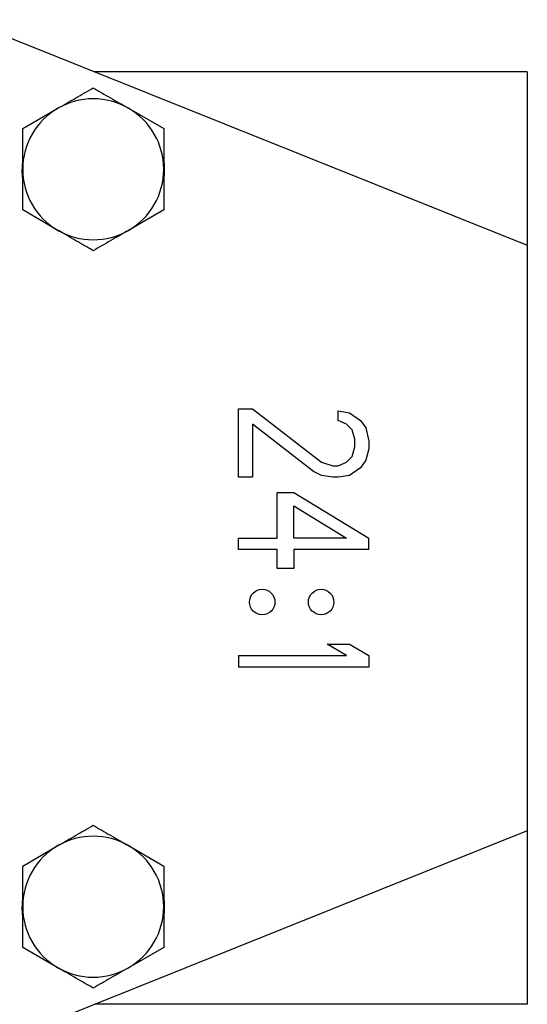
# Model space of a CAD drawing. Header units: millimetres. Extents: x 358 to 1311, y -31 to 892.
# Tile 3 of 30: x 747 to 793, y 86 to 176. Entities that reach past the tile are written whole.
import ezdxf

# ---------------------------------------------------------------- set-up
doc = ezdxf.new("R2010")
doc.units = ezdxf.units.MM

msp = doc.modelspace()

# ---------------------------------------------------------------- linework, layer by layer
at = {"color": 7, "linetype": 'Continuous', "lineweight": 25}
for p, q in [((741.466, 176.388), (793.286, 155.593)), ((793.286, 171.593), (753.415, 171.593)), ((793.286, 171.593), (793.286, 155.593)), ((746.786, 166.346), (750.036, 168.222)), ((756.536, 168.222), (759.786, 166.346)), ((746.786, 162.593), (746.786, 166.346)), ((759.786, 166.346), (759.786, 162.593)), ((746.78, 161.831), (746.736, 162.593)), ((746.786, 158.84), (746.786, 162.593)), ((759.786, 162.593), (759.786, 158.84)), ((750.036, 156.964), (746.786, 158.84)), ((759.786, 158.84), (756.536, 156.964)), ((793.286, 155.593), (793.286, 101.593)), ((766.676, 134.193), (766.676, 140.493)), ((766.676, 140.493), (767.952, 140.493)), ((767.952, 140.493), (774.335, 135.593)), ((775.867, 139.443), (775.867, 140.318)), ((775.867, 140.318), (776.889, 140.143)), ((776.889, 140.143), (777.91, 139.443)), ((773.57, 134.718), (767.952, 139.093)), ((767.952, 139.093), (767.952, 134.193)), ((776.633, 139.093), (775.867, 139.443)), ((777.144, 138.568), (776.633, 139.093)), ((777.91, 139.443), (778.421, 138.743)), ((777.399, 137.693), (777.144, 138.568)), ((778.421, 138.743), (778.676, 137.518)), ((777.399, 136.993), (777.399, 137.693)), ((778.676, 137.518), (778.676, 136.818)), ((777.144, 136.118), (777.399, 136.993)), ((778.676, 136.818), (778.421, 135.768)), ((774.335, 135.593), (775.357, 135.243)), ((775.867, 135.243), (776.633, 135.593)), ((776.633, 135.593), (777.144, 136.118)), ((778.421, 135.768), (777.91, 135.068)), ((774.335, 134.368), (773.57, 134.718)), ((775.357, 135.243), (775.867, 135.243)), ((777.91, 135.068), (776.889, 134.368)), ((767.952, 134.193), (766.676, 134.193)), ((775.357, 134.193), (774.335, 134.368)), ((775.867, 134.193), (775.357, 134.193)), ((776.889, 134.368), (775.867, 134.193)), ((770.25, 128.593), (770.25, 132.793)), ((770.25, 132.793), (771.782, 132.793)), ((771.782, 132.793), (778.676, 128.593)), ((771.782, 131.568), (776.633, 128.593)), ((771.782, 128.593), (771.782, 131.568)), ((766.676, 127.543), (766.676, 128.593)), ((766.676, 128.593), (770.25, 128.593)), ((776.633, 128.593), (771.782, 128.593)), ((778.676, 127.543), (778.676, 128.593)), ((770.25, 127.543), (766.676, 127.543)), ((770.25, 125.793), (770.25, 127.543)), ((778.676, 127.543), (771.782, 127.543)), ((771.782, 127.543), (771.782, 125.793)), ((771.782, 125.793), (770.25, 125.793)), ((776.633, 117.743), (774.846, 118.793)), ((774.846, 118.793), (776.889, 118.793)), ((776.889, 118.793), (778.676, 117.743)), ((766.676, 117.743), (776.633, 117.743)), ((766.676, 117.743), (766.676, 116.693)), ((778.676, 117.743), (778.676, 116.693)), ((778.676, 116.693), (766.676, 116.693)), ((793.286, 101.593), (741.466, 80.798)), ((793.286, 101.593), (793.286, 85.593)), ((746.786, 98.346), (750.036, 100.222)), ((756.536, 100.222), (759.786, 98.346)), ((746.786, 94.593), (746.786, 98.346)), ((759.786, 98.346), (759.786, 94.593)), ((746.78, 93.831), (746.736, 94.593)), ((746.786, 90.84), (746.786, 94.593)), ((759.786, 94.593), (759.786, 90.84)), ((750.036, 88.964), (746.786, 90.84)), ((759.786, 90.84), (756.536, 88.964)), ((793.286, 85.593), (753.415, 85.593))]:
    msp.add_line(p, q, dxfattribs=at)
at = {"color": 7, "linetype": 'Continuous', "lineweight": 25, "flags": 128}
for points in [[(759.811, 163.168), (759.815, 162.066), (759.795, 161.858)], [(759.811, 95.168), (759.815, 94.066), (759.795, 93.858)]]:
    msp.add_lwpolyline(points, dxfattribs=at)
at = {"color": 7, "linetype": 'Continuous', "lineweight": 25}
for centre in [(768.858, 122.685), (774.289, 122.685)]:
    msp.add_circle(centre, 1.177, dxfattribs=at)
for centre, radius, start, end in [((753.286, 162.593), 6.5, 60.00034, 120.00034), ((753.286, 162.593), 6.5, 120.00034, 180.00034), ((753.286, 162.593), 6.5, 0.00034, 60.00034), ((753.286, 162.593), 6.55, 174.55545, 180), ((753.286, 162.593), 6.5, 180.00034, 240.00034), ((753.286, 162.593), 6.5, 300.00034, 0.00034), ((753.286, 162.593), 6.5, 240.00034, 300.00034), ((753.286, 94.593), 6.5, 60, 120), ((753.286, 94.593), 6.5, 120, 180), ((753.286, 94.593), 6.5, 360, 60), ((753.286, 94.593), 6.55, 174.55505, 180), ((753.286, 94.593), 6.5, 180, 240), ((753.286, 94.593), 6.5, 300, 360), ((753.286, 94.593), 6.5, 240, 300)]:
    msp.add_arc(centre, radius, start, end, dxfattribs=at)
for points, knots in [([(750.036, 168.222), (750.307, 168.379), (750.851, 168.693), (751.667, 169.164), (752.481, 169.634), (753.017, 169.944), (753.286, 170.099)], [0, 0, 0, 0, 0.246491, 0.494593, 0.746793, 1, 1, 1, 1]), ([(753.286, 170.099), (753.417, 170.023), (753.81, 169.796), (754.476, 169.412), (755.29, 168.942), (755.98, 168.543), (756.397, 168.303), (756.536, 168.222)], [0, 0, 0, 0, 0.123598, 0.371248, 0.621014, 0.873301, 1, 1, 1, 1]), ([(753.286, 155.088), (753.155, 155.163), (752.762, 155.39), (752.096, 155.775), (751.282, 156.245), (750.592, 156.643), (750.175, 156.883), (750.036, 156.964)], [0, 0, 0, 0, 0.1235975, 0.3712478, 0.6210135, 0.8733014, 1, 1, 1, 1]), ([(756.536, 156.964), (756.265, 156.807), (755.721, 156.493), (754.905, 156.022), (754.091, 155.552), (753.555, 155.243), (753.286, 155.088)], [0, 0, 0, 0, 0.246491, 0.494593, 0.746793, 1, 1, 1, 1]), ([(750.036, 100.222), (750.307, 100.379), (750.851, 100.693), (751.667, 101.164), (752.481, 101.634), (753.017, 101.944), (753.286, 102.099)], [0, 0, 0, 0, 0.246491, 0.494593, 0.746793, 1, 1, 1, 1]), ([(753.286, 102.099), (753.417, 102.023), (753.81, 101.796), (754.476, 101.412), (755.29, 100.942), (755.98, 100.543), (756.397, 100.303), (756.536, 100.222)], [0, 0, 0, 0, 0.123598, 0.371248, 0.621014, 0.873301, 1, 1, 1, 1]), ([(753.286, 87.088), (753.155, 87.163), (752.762, 87.39), (752.096, 87.775), (751.282, 88.245), (750.592, 88.643), (750.175, 88.883), (750.036, 88.964)], [0, 0, 0, 0, 0.123598, 0.371248, 0.621014, 0.873301, 1, 1, 1, 1]), ([(756.536, 88.964), (756.265, 88.807), (755.721, 88.493), (754.905, 88.022), (754.091, 87.552), (753.555, 87.243), (753.286, 87.088)], [0, 0, 0, 0, 0.246491, 0.494593, 0.746793, 1, 1, 1, 1])]:
    msp.add_open_spline(points, degree=3, knots=knots, dxfattribs=at)

doc.saveas('drawing.dxf')
